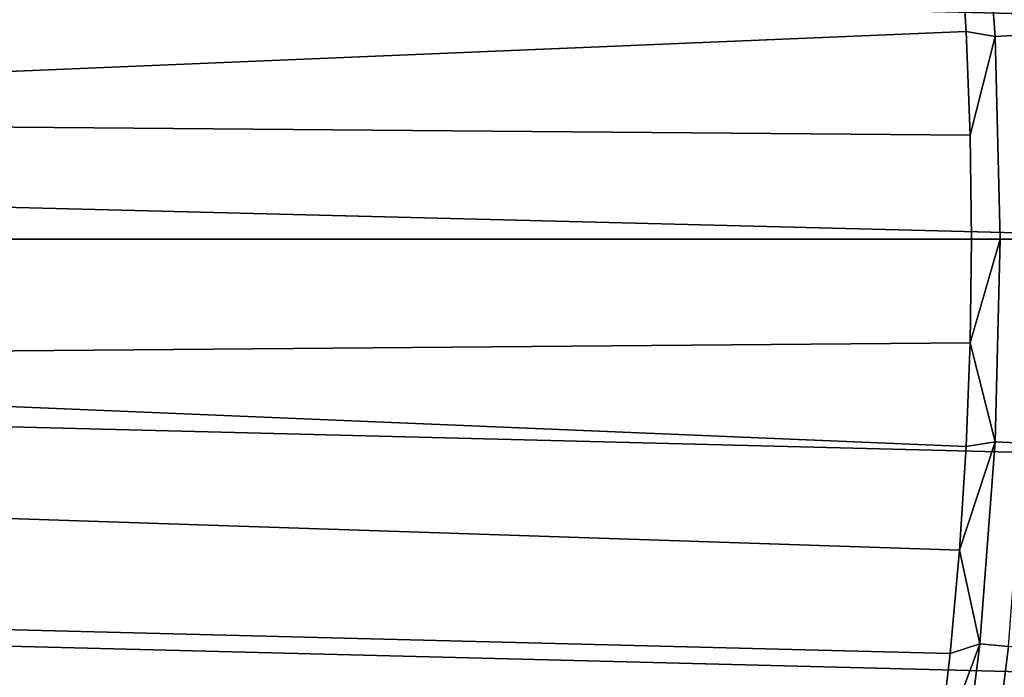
# Model space of a CAD drawing. Header units: metres. Extents: x -22 to 95, y -240 to 22.
# Tile 111 of 180: x 15.67 to 20.67, y -2.23 to 1.11. Entities that reach past the tile are written whole.
import ezdxf

# ---------------------------------------------------------------- set-up
doc = ezdxf.new("R2010")
doc.units = ezdxf.units.M
doc.layers.add('solid_10_151_013_XXX', color=7, linetype='CONTINUOUS')

msp = doc.modelspace()

# ---------------------------------------------------------------- linework, layer by layer
at = {"layer": 'solid_10_151_013_XXX'}
for points in [[(-21.746239, 3.33181), (21.887098, 2.225952), (21.971785, 1.1139), (-21.887098, 2.225952)], [(-21.887098, 2.225952), (21.971785, 1.1139), (22, 0), (-21.971785, 1.1139)], [(20.61931, 1.029067, 134.992981), (20.542385, 2.055576, 134.992981), (20.439016, 1.579931, 135), (20.472916, 1.053493, 135)], [(20.764914, 1.036334, 134.971558), (20.687443, 2.070091, 134.971558), (20.542385, 2.055576, 134.992981), (20.61931, 1.029067, 134.992981)], [(9.981032, 0.615626, 135), (20.472916, 1.053493, 135), (20.439016, 1.579931, 135), (9.924201, 1.228909, 135)], [(21.971785, -1.1139), (-22, 0), (-21.971785, 1.1139), (22, 0)], [(9.981032, 0.615626, 135), (20.49324, 0.526924, 135), (20.472916, 1.053493, 135)], [(20.61931, 1.029067, 134.992981), (20.472916, 1.053493, 135), (20.49324, 0.526924, 135)], [(20.644974, 0, 134.992981), (20.61931, 1.029067, 134.992981), (20.49324, 0.526924, 135), (20.5, 0, 135)], [(20.790758, 0, 134.971558), (20.764914, 1.036334, 134.971558), (20.61931, 1.029067, 134.992981), (20.644974, 0, 134.992981)], [(9.981032, 0.615626, 135), (10, 0, 135), (20.5, 0, 135), (20.49324, 0.526924, 135)], [(21.887098, -2.225952), (-21.971785, -1.1139), (-22, 0), (21.971785, -1.1139)], [(10, 0, 135), (9.981032, -0.615626, 135), (20.493242, -0.526855, 135), (20.5, 0, 135)], [(20.644974, 0, 134.992981), (20.5, 0, 135), (20.493242, -0.526855, 135)], [(20.61931, -1.029067, 134.992981), (20.644974, 0, 134.992981), (20.493242, -0.526855, 135)], [(20.764914, -1.036334, 134.971558), (20.790758, 0, 134.971558), (20.644974, 0, 134.992981), (20.61931, -1.029067, 134.992981)], [(9.981032, -0.615626, 135), (20.472921, -1.053369, 135), (20.493242, -0.526855, 135)], [(20.61931, -1.029067, 134.992981), (20.493242, -0.526855, 135), (20.472921, -1.053369, 135)], [(9.981032, -0.615626, 135), (9.924201, -1.228909, 135), (20.43903, -1.579766, 135), (20.472921, -1.053369, 135)], [(20.61931, -1.029067, 134.992981), (20.472921, -1.053369, 135), (20.43903, -1.579766, 135)], [(20.542385, -2.055576, 134.992981), (20.61931, -1.029067, 134.992981), (20.43903, -1.579766, 135)], [(20.687443, -2.070091, 134.971558), (20.764914, -1.036334, 134.971558), (20.61931, -1.029067, 134.992981), (20.542385, -2.055576, 134.992981)], [(21.746239, -3.33181), (-21.887098, -2.225952), (-21.971785, -1.1139), (21.887098, -2.225952)], [(9.924201, -1.228909, 135), (9.829724, -1.837529, 135), (20.391584, -2.105544, 135), (20.43903, -1.579766, 135)], [(20.542385, -2.055576, 134.992981), (20.43903, -1.579766, 135), (20.391584, -2.105544, 135)], [(9.829724, -1.837529, 135), (9.697959, -2.439176, 135), (20.330597, -2.629925, 135), (20.391584, -2.105544, 135)], [(20.542385, -2.055576, 134.992981), (20.391584, -2.105544, 135), (20.330597, -2.629925, 135)], [(20.414387, -3.076974, 134.992981), (20.542385, -2.055576, 134.992981), (20.330597, -2.629925, 135)], [(20.558542, -3.098702, 134.971558), (20.687443, -2.070091, 134.971558), (20.542385, -2.055576, 134.992981), (20.414387, -3.076974, 134.992981)], [(20.699923, -3.120011, 134.935928), (20.829712, -2.084327, 134.935928), (20.687443, -2.070091, 134.971558), (20.558542, -3.098702, 134.971558)]]:
    msp.add_3dface(points, dxfattribs=at)

doc.saveas('drawing.dxf')
